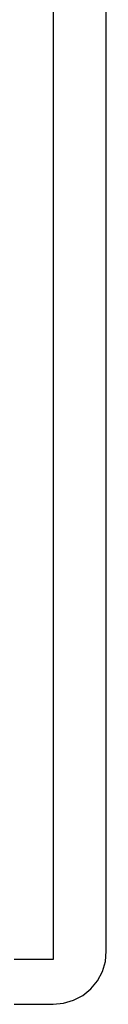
# Model space of a CAD drawing. Header units: inches. Extents: x -100 to 126, y -58 to 58.
# Tile 2 of 118: x -23.44 to -20.25, y -57.8 to -20.58. Entities that reach past the tile are written whole.
import ezdxf

# ---------------------------------------------------------------- set-up
doc = ezdxf.new("R2010")
doc.units = ezdxf.units.IN
doc.header["$LTSCALE"] = 1.21
doc.header["$MEASUREMENT"] = 0
doc.layers.get('0').update_dxf_attribs({"linetype": 'CONTINUOUS'})

msp = doc.modelspace()

# ---------------------------------------------------------------- linework, layer by layer
at = {"color": 7, "linetype": 'Continuous'}
for p, q in [((-22.244, -56.091), (-22.244, 40.529)), ((-20.255, -55.789), (-20.255, 13.411)), ((-20.284, -56.181), (-20.255, -55.789)), ((-78.484, -56.091), (-22.244, -56.091)), ((-20.398, -56.558), (-20.284, -56.181)), ((-20.584, -56.906), (-20.398, -56.558)), ((-20.834, -57.21), (-20.584, -56.906)), ((-21.138, -57.46), (-20.834, -57.21)), ((-21.863, -57.76), (-21.486, -57.646)), ((-21.486, -57.646), (-21.138, -57.46)), ((-25.805, -57.789), (-22.255, -57.799)), ((-22.255, -57.799), (-21.863, -57.76))]:
    msp.add_line(p, q, dxfattribs=at)

doc.saveas('drawing.dxf')
